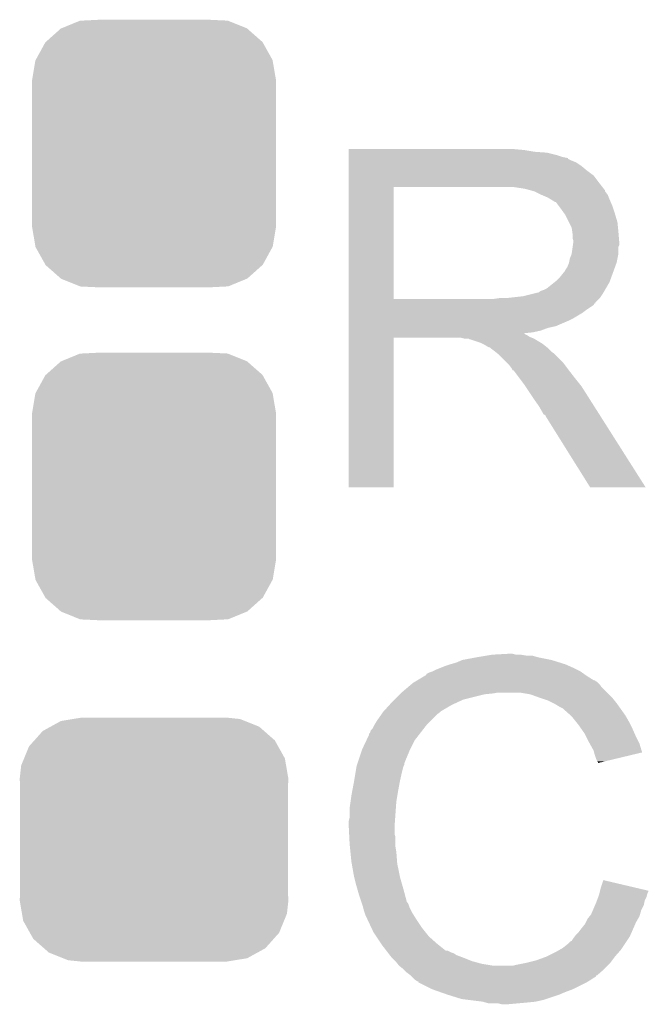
# Model space of a CAD drawing. Extents: x -1.3 to 24.2, y -3.9 to 53.4.
# Tile 38 of 44: x 16.1 to 17.9, y 36 to 38.8. Entities that reach past the tile are written whole.
import ezdxf

# ---------------------------------------------------------------- set-up
doc = ezdxf.new("R2010")
doc.units = 0
doc.layers.get('0').update_dxf_attribs({"linetype": 'CONTINUOUS'})
doc.layers.add('CURRENT_17_CLICK_V100_GTO', color=14, linetype='CONTINUOUS')
doc.layers.add('CURRENT_17_CLICK_V100_GTS', color=12, linetype='CONTINUOUS')

# ---------------------------------------------------------------- blocks, each defined once
blk = doc.blocks.new('CUSTOM_66')
for points in [[(-0.267216, 0.361152), (-0.213724, 0.383108), (0.26779, 0.361152), (0.21312, 0.383108)], [(-0.213724, 0.383108), (-0.20803, 0.383392), (0.21312, 0.383108), (0.212412, 0.383392)], [(-0.20803, 0.383392), (-0.154122, 0.38608), (0.212412, 0.383392), (0.154132, 0.38608)], [(-0.312264, 0.321732), (-0.26893, 0.360448), (0.312592, 0.321732), (0.268592, 0.360448)], [(-0.26893, 0.360448), (-0.267216, 0.361152), (0.268592, 0.360448), (0.26779, 0.361152)], [(-0.341452, 0.269636), (-0.313432, 0.320688), (0.341702, 0.269636), (0.313176, 0.320688)], [(-0.313432, 0.320688), (-0.312264, 0.321732), (0.313176, 0.320688), (0.312592, 0.321732)], [(-0.35179, 0.21082), (-0.342144, 0.268372), (0.35179, 0.21082), (0.34192, 0.268372)], [(-0.342144, 0.268372), (-0.341452, 0.269636), (0.34192, 0.268372), (0.341702, 0.269636)], [(-0.35179, 0.20955), (-0.35179, 0.21082), (0.35179, 0.20955), (0.35179, 0.21082)], [(-0.35179, -0.20955), (-0.35179, 0.20955), (0.35179, -0.20955), (0.35179, 0.20955)], [(-0.35179, -0.21082), (-0.35179, -0.20955), (0.35179, -0.21082), (0.35179, -0.20955)], [(-0.34192, -0.268358), (-0.35179, -0.21082), (0.342148, -0.268358), (0.35179, -0.21082)], [(-0.341702, -0.269636), (-0.34192, -0.268358), (0.341446, -0.269636), (0.342148, -0.268358)], [(-0.313184, -0.320676), (-0.341702, -0.269636), (0.31344, -0.320676), (0.341446, -0.269636)], [(-0.312594, -0.321732), (-0.313184, -0.320676), (0.312258, -0.321732), (0.31344, -0.320676)], [(-0.268602, -0.36044), (-0.312594, -0.321732), (0.26894, -0.36044), (0.312258, -0.321732)], [(-0.267792, -0.361154), (-0.268602, -0.36044), (0.2672, -0.361154), (0.26894, -0.36044)], [(-0.213136, -0.383104), (-0.267792, -0.361154), (0.213734, -0.383104), (0.2672, -0.361154)], [(-0.212414, -0.383394), (-0.213136, -0.383104), (0.207926, -0.383394), (0.213734, -0.383104)], [(-0.154122, -0.38608), (-0.212414, -0.383394), (0.154132, -0.38608), (0.207926, -0.383394)]]:
    blk.add_solid(points)
blk = doc.blocks.new('CUSTOM_68')
for points in [[(-0.298526, 0.325596), (-0.268438, 0.342124), (0.30335, 0.325596), (0.2622, 0.342124)], [(-0.268438, 0.342124), (-0.233628, 0.347838), (0.2622, 0.342124), (0.247972, 0.347838)], [(-0.233628, 0.347838), (-0.20955, 0.35179), (0.247972, 0.347838), (0.20955, 0.35179)], [(-0.34504, 0.286174), (-0.320744, 0.31339), (0.348152, 0.286174), (0.317222, 0.31339)], [(-0.320744, 0.31339), (-0.298526, 0.325596), (0.317222, 0.31339), (0.30335, 0.325596)], [(-0.360486, 0.26887), (-0.34504, 0.286174), (0.357822, 0.26887), (0.348152, 0.286174)], [(-0.37475, 0.234078), (-0.360486, 0.26887), (0.377262, 0.234078), (0.357822, 0.26887)], [(-0.383124, 0.213652), (-0.37475, 0.234078), (0.380766, 0.213652), (0.377262, 0.234078)], [(-0.38735, 0.17526), (-0.383124, 0.213652), (0.38735, 0.17526), (0.380766, 0.213652)], [(-0.38608, 0.154124), (-0.38735, 0.17526), (0.38608, 0.154124), (0.38735, 0.17526)], [(-0.38608, -0.154124), (-0.38608, 0.154124), (0.38608, -0.154124), (0.38608, 0.154124)], [(-0.38735, -0.17526), (-0.38608, -0.154124), (0.38735, -0.17526), (0.38608, -0.154124)], [(-0.380764, -0.213652), (-0.38735, -0.17526), (0.383124, -0.213652), (0.38735, -0.17526)], [(-0.377262, -0.234078), (-0.380764, -0.213652), (0.374748, -0.234078), (0.383124, -0.213652)], [(-0.35782, -0.26887), (-0.377262, -0.234078), (0.360486, -0.26887), (0.374748, -0.234078)], [(-0.348152, -0.286174), (-0.35782, -0.26887), (0.345038, -0.286174), (0.360486, -0.26887)], [(-0.31722, -0.31339), (-0.348152, -0.286174), (0.320744, -0.31339), (0.345038, -0.286174)], [(-0.30335, -0.325596), (-0.31722, -0.31339), (0.298524, -0.325596), (0.320744, -0.31339)], [(-0.262198, -0.342124), (-0.30335, -0.325596), (0.268438, -0.342124), (0.298524, -0.325596)], [(-0.247972, -0.347838), (-0.262198, -0.342124), (0.233626, -0.347838), (0.268438, -0.342124)], [(-0.20955, -0.35179), (-0.247972, -0.347838), (0.20955, -0.35179), (0.233626, -0.347838)]]:
    blk.add_solid(points)

msp = doc.modelspace()

# ---------------------------------------------------------------- linework, layer by layer
at = {"layer": 'CURRENT_17_CLICK_V100_GTO'}
for points in [[(17.04342, 38.46322), (17.043422, 38.46576), (17.54886, 38.46322), (17.52092, 38.46576)], [(17.04342, 38.45814), (17.04342, 38.46322), (17.579338, 38.45814), (17.54886, 38.46322)], [(17.04342, 38.4556), (17.04342, 38.45814), (17.6149, 38.4556), (17.579338, 38.45814)], [(17.04342, 38.44798), (17.04342, 38.4556), (17.645378, 38.44798), (17.6149, 38.4556)], [(17.04342, 38.4429), (17.04342, 38.44798), (17.660622, 38.4429), (17.645378, 38.44798)], [(17.04342, 38.44036), (17.04342, 38.4429), (17.673322, 38.44036), (17.660622, 38.4429)], [(17.04342, 38.440338), (17.04342, 38.44036), (17.67586, 38.440338), (17.673322, 38.44036)], [(17.04342, 38.437814), (17.04342, 38.440338), (17.675874, 38.437814), (17.67586, 38.440338)], [(17.04342, 38.43274), (17.04342, 38.437814), (17.68602, 38.43274), (17.675874, 38.437814)], [(17.04342, 38.427658), (17.04342, 38.43274), (17.698722, 38.427658), (17.68602, 38.43274)], [(17.04342, 38.4175), (17.04342, 38.427658), (17.71396, 38.4175), (17.698722, 38.427658)], [(17.04342, 38.4048), (17.04342, 38.4175), (17.7292, 38.4048), (17.71396, 38.4175)], [(17.04342, 38.389558), (17.04342, 38.4048), (17.749522, 38.389558), (17.7292, 38.4048)], [(17.043418, 38.36924), (17.04342, 38.389558), (17.76476, 38.36924), (17.749522, 38.389558)], [(17.043418, 38.35654), (17.043418, 38.36924), (17.774638, 38.35654), (17.76476, 38.36924)], [(17.043412, 38.033982), (17.043418, 38.35652), (17.17294, 38.033982), (17.172942, 38.35652)], [(17.043418, 38.35652), (17.043418, 38.35654), (17.172942, 38.35652), (17.48028, 38.35654)], [(17.551402, 38.35146), (17.518382, 38.35654), (17.778588, 38.35146), (17.774638, 38.35654)], [(17.570042, 38.346376), (17.551402, 38.35146), (17.78254, 38.346376), (17.778588, 38.35146)], [(17.57934, 38.34384), (17.570042, 38.346376), (17.782544, 38.34384), (17.78254, 38.346376)], [(17.579352, 38.343834), (17.57934, 38.34384), (17.782544, 38.343834), (17.782544, 38.34384)], [(17.59966, 38.33368), (17.579352, 38.343834), (17.79016, 38.33368), (17.782544, 38.343834)], [(17.61744, 38.32606), (17.59966, 38.33368), (17.793208, 38.32606), (17.79016, 38.33368)], [(17.62591, 38.32098), (17.61744, 38.32606), (17.79524, 38.32098), (17.793208, 38.32606)], [(17.63014, 38.318442), (17.62591, 38.32098), (17.796328, 38.318442), (17.79524, 38.32098)], [(17.637764, 38.31336), (17.63014, 38.318442), (17.798506, 38.31336), (17.796328, 38.318442)], [(17.640304, 38.313352), (17.637764, 38.31336), (17.79851, 38.313352), (17.798506, 38.31336)], [(17.64792, 38.3032), (17.640304, 38.313352), (17.80286, 38.3032), (17.79851, 38.313352)], [(17.65554, 38.29304), (17.64792, 38.3032), (17.806248, 38.29304), (17.80286, 38.3032)], [(17.664612, 38.28034), (17.65554, 38.29304), (17.81048, 38.28034), (17.806248, 38.29304)], [(17.66824, 38.275258), (17.664612, 38.28034), (17.812006, 38.275258), (17.81048, 38.28034)], [(17.6784, 38.254938), (17.66824, 38.275258), (17.8181, 38.254938), (17.812006, 38.275258)], [(17.68602, 38.239696), (17.6784, 38.254938), (17.819626, 38.239696), (17.8181, 38.254938)], [(17.687472, 38.22954), (17.68602, 38.239696), (17.82064, 38.22954), (17.819626, 38.239696)], [(17.68856, 38.221918), (17.687472, 38.22954), (17.821276, 38.221918), (17.82064, 38.22954)], [(17.688562, 38.209218), (17.68856, 38.221918), (17.822334, 38.209218), (17.821276, 38.221918)], [(17.6911, 38.201596), (17.688562, 38.209218), (17.82297, 38.201596), (17.822334, 38.209218)], [(17.689646, 38.188896), (17.6911, 38.19906), (17.823178, 38.188896), (17.823178, 38.19906)], [(17.6911, 38.199062), (17.6911, 38.201596), (17.82318, 38.199062), (17.82297, 38.201596)], [(17.6911, 38.19906), (17.6911, 38.199062), (17.823178, 38.19906), (17.82318, 38.199062)], [(17.686018, 38.163498), (17.68892, 38.183816), (17.82064, 38.163498), (17.82064, 38.183816)], [(17.68892, 38.183816), (17.689646, 38.188896), (17.82064, 38.183816), (17.823178, 38.188896)], [(17.673318, 38.125398), (17.678398, 38.138098), (17.810938, 38.125398), (17.815556, 38.138098)], [(17.678398, 38.1381), (17.68094, 38.150798), (17.815558, 38.1381), (17.818098, 38.150798)], [(17.678398, 38.138098), (17.678398, 38.1381), (17.815556, 38.138098), (17.815558, 38.1381)], [(17.68094, 38.150798), (17.686018, 38.163498), (17.818098, 38.150798), (17.82064, 38.163498)], [(17.653, 38.09746), (17.663158, 38.110158), (17.80078, 38.09746), (17.805398, 38.110158)], [(17.663158, 38.110158), (17.665698, 38.1127), (17.805398, 38.110158), (17.806322, 38.1127)], [(17.665698, 38.1127), (17.66824, 38.117778), (17.806322, 38.1127), (17.808168, 38.117778)], [(17.66824, 38.117778), (17.673318, 38.125398), (17.808168, 38.117778), (17.810938, 38.125398)], [(17.614898, 38.064438), (17.637122, 38.082218), (17.784868, 38.064438), (17.79524, 38.082218)], [(17.637122, 38.082218), (17.640298, 38.084758), (17.79524, 38.082218), (17.796162, 38.084758)], [(17.640298, 38.084758), (17.653, 38.09746), (17.796162, 38.084758), (17.80078, 38.09746)], [(17.589496, 38.05174), (17.597116, 38.056818), (17.777462, 38.05174), (17.780424, 38.056818)], [(17.597116, 38.056818), (17.604738, 38.05936), (17.780424, 38.056818), (17.781906, 38.05936)], [(17.604738, 38.05936), (17.614898, 38.064438), (17.781906, 38.05936), (17.784868, 38.064438)], [(17.043412, 38.03396), (17.043412, 38.033982), (17.462498, 38.03396), (17.17294, 38.033982)], [(17.043412, 38.023794), (17.043412, 38.03396), (17.7546, 38.023794), (17.76476, 38.03396)], [(17.462498, 38.03396), (17.480264, 38.036498), (17.76476, 38.03396), (17.767298, 38.036498)], [(17.480264, 38.036498), (17.48028, 38.0365), (17.767298, 38.036498), (17.767298, 38.0365)], [(17.500598, 38.0365), (17.546318, 38.04158), (17.767298, 38.0365), (17.770686, 38.04158)], [(17.546318, 38.04158), (17.586958, 38.05174), (17.770686, 38.04158), (17.777462, 38.05174)], [(17.04341, 38.02126), (17.043412, 38.023794), (17.754578, 38.02126), (17.7546, 38.023794)], [(17.04341, 38.021246), (17.04341, 38.02126), (17.752054, 38.021246), (17.754578, 38.02126)], [(17.04341, 38.01618), (17.04341, 38.021246), (17.749516, 38.01618), (17.752054, 38.021246)], [(17.04341, 38.00094), (17.04341, 38.01618), (17.72666, 38.00094), (17.749516, 38.01618)], [(17.04341, 37.993318), (17.04341, 38.00094), (17.716498, 37.993318), (17.72666, 38.00094)], [(17.04341, 37.97808), (17.04341, 37.993318), (17.6911, 37.97808), (17.716498, 37.993318)], [(17.04341, 37.97046), (17.04341, 37.97808), (17.67586, 37.97046), (17.6911, 37.97808)], [(17.04341, 37.95522), (17.04341, 37.97046), (17.640298, 37.95522), (17.67586, 37.97046)], [(17.04341, 37.950138), (17.04341, 37.95522), (17.617438, 37.950138), (17.640298, 37.95522)], [(17.04341, 37.94252), (17.04341, 37.950138), (17.597118, 37.94252), (17.617438, 37.950138)], [(17.04341, 37.93744), (17.04341, 37.94252), (17.574258, 37.93744), (17.597118, 37.94252)], [(17.0434, 37.490422), (17.043408, 37.922178), (17.172918, 37.490422), (17.17294, 37.922178)], [(17.043408, 37.932358), (17.04341, 37.934866), (17.551404, 37.932358), (17.548892, 37.934866)], [(17.043408, 37.929818), (17.043408, 37.932358), (17.556482, 37.929818), (17.551404, 37.932358)], [(17.043408, 37.92474), (17.043408, 37.929818), (17.5641, 37.92474), (17.556482, 37.929818)], [(17.043408, 37.9222), (17.043408, 37.92474), (17.570452, 37.9222), (17.5641, 37.92474)], [(17.043408, 37.922178), (17.043408, 37.9222), (17.17294, 37.922178), (17.365978, 37.9222)], [(17.04341, 37.934866), (17.04341, 37.93744), (17.548892, 37.934866), (17.574258, 37.93744)], [(17.376138, 37.91966), (17.365978, 37.9222), (17.576802, 37.91966), (17.570452, 37.9222)], [(17.391374, 37.917126), (17.388834, 37.91966), (17.581026, 37.917126), (17.576802, 37.91966)], [(17.393916, 37.91712), (17.391374, 37.917126), (17.581036, 37.91712), (17.581026, 37.917126)], [(17.424398, 37.90696), (17.393916, 37.91712), (17.597968, 37.90696), (17.581036, 37.91712)], [(17.429478, 37.90442), (17.424398, 37.90696), (17.6022, 37.90442), (17.597968, 37.90696)], [(17.434558, 37.90188), (17.429478, 37.90442), (17.605376, 37.90188), (17.6022, 37.90442)], [(17.442178, 37.896802), (17.434558, 37.90188), (17.611724, 37.896802), (17.605376, 37.90188)], [(17.447256, 37.894262), (17.442178, 37.896802), (17.614898, 37.894262), (17.611724, 37.896802)], [(17.449794, 37.89426), (17.447256, 37.894262), (17.6149, 37.89426), (17.614898, 37.894262)], [(17.45234, 37.891722), (17.449794, 37.89426), (17.617438, 37.891722), (17.6149, 37.89426)], [(17.4625, 37.8841), (17.45234, 37.891722), (17.62506, 37.8841), (17.617438, 37.891722)], [(17.465676, 37.88156), (17.4625, 37.8841), (17.6276, 37.88156), (17.62506, 37.8841)], [(17.472028, 37.876478), (17.465676, 37.88156), (17.635222, 37.876478), (17.6276, 37.88156)], [(17.475198, 37.873942), (17.472028, 37.876478), (17.637758, 37.873942), (17.635222, 37.876478)], [(17.498062, 37.851078), (17.475198, 37.873942), (17.66062, 37.851078), (17.637758, 37.873942)], [(17.505678, 37.84346), (17.498062, 37.851078), (17.666336, 37.84346), (17.66062, 37.851078)], [(17.513298, 37.8333), (17.505678, 37.84346), (17.673956, 37.8333), (17.666336, 37.84346)], [(17.51457, 37.83076), (17.513298, 37.8333), (17.67586, 37.83076), (17.673956, 37.8333)], [(17.515834, 37.828234), (17.51457, 37.83076), (17.677826, 37.828234), (17.67586, 37.83076)], [(17.51837, 37.82822), (17.515834, 37.828234), (17.677836, 37.82822), (17.677826, 37.828234)], [(17.533616, 37.8079), (17.51837, 37.82822), (17.69364, 37.8079), (17.677836, 37.82822)], [(17.54886, 37.78758), (17.533616, 37.8079), (17.709896, 37.78758), (17.69364, 37.8079)], [(17.552248, 37.782498), (17.54886, 37.78758), (17.71396, 37.782498), (17.709896, 37.78758)], [(17.570874, 37.75456), (17.552248, 37.782498), (17.73174, 37.75456), (17.71396, 37.782498)], [(17.57934, 37.74186), (17.570874, 37.75456), (17.739798, 37.74186), (17.73174, 37.75456)], [(17.59204, 37.724082), (17.57934, 37.74186), (17.751078, 37.724082), (17.739798, 37.74186)], [(17.6022, 37.706298), (17.59204, 37.724082), (17.762362, 37.706298), (17.751078, 37.724082)], [(17.604738, 37.701226), (17.6022, 37.706298), (17.76558, 37.701226), (17.762362, 37.706298)], [(17.609814, 37.698682), (17.604738, 37.701226), (17.767194, 37.698682), (17.76558, 37.701226)], [(17.612362, 37.6936), (17.609814, 37.698682), (17.770418, 37.6936), (17.767194, 37.698682)], [(17.739358, 37.49041), (17.612362, 37.6936), (17.899334, 37.49041), (17.770418, 37.6936)], [(17.172918, 37.4904), (17.0434, 37.490422), (17.172918, 37.4904), (17.172918, 37.490422)], [(17.89934, 37.4904), (17.899334, 37.49041), (17.89934, 37.4904), (17.739358, 37.49041)], [(17.4117, 37.00018), (17.44218, 37.00526), (17.589498, 37.00018), (17.571724, 37.00526)], [(17.44218, 37.00526), (17.45742, 37.0078), (17.553942, 37.00526), (17.538702, 37.0078)], [(17.45742, 37.0078), (17.503138, 37.01034), (17.526002, 37.0078), (17.515842, 37.01034)], [(17.307558, 36.9697), (17.320258, 36.97478), (17.6911, 36.9697), (17.67967, 36.97478)], [(17.320258, 36.97478), (17.3355, 36.97986), (17.67967, 36.97478), (17.66824, 36.97986)], [(17.3355, 36.97986), (17.353282, 36.98494), (17.66824, 36.97986), (17.651986, 36.98494)], [(17.353282, 36.98494), (17.371062, 36.99256), (17.651986, 36.98494), (17.627602, 36.99256)], [(17.371062, 36.99256), (17.4117, 37.00018), (17.627602, 36.99256), (17.589498, 37.00018)], [(17.241512, 36.93414), (17.262668, 36.94684), (17.749524, 36.93414), (17.7292, 36.94684)], [(17.262668, 36.94684), (17.26692, 36.949392), (17.7292, 36.94684), (17.725628, 36.949392)], [(17.26692, 36.949392), (17.266934, 36.951926), (17.725628, 36.949392), (17.72208, 36.951926)], [(17.266934, 36.951926), (17.277082, 36.957), (17.72208, 36.951926), (17.714974, 36.957)], [(17.277082, 36.957), (17.284694, 36.959538), (17.714974, 36.957), (17.71142, 36.959538)], [(17.284694, 36.959538), (17.2847, 36.95954), (17.71142, 36.959538), (17.711418, 36.95954)], [(17.2847, 36.95954), (17.29486, 36.96462), (17.711418, 36.95954), (17.70126, 36.96462)], [(17.29486, 36.96462), (17.307558, 36.9697), (17.70126, 36.96462), (17.6911, 36.9697)], [(17.213808, 36.913818), (17.222816, 36.92144), (17.772382, 36.913818), (17.7673, 36.92144)], [(17.222816, 36.92144), (17.228822, 36.926522), (17.7673, 36.92144), (17.762218, 36.926522)], [(17.228822, 36.926522), (17.233046, 36.929058), (17.762218, 36.926522), (17.75968, 36.929058)], [(17.233046, 36.929058), (17.237276, 36.931598), (17.75968, 36.929058), (17.754604, 36.931598)], [(17.237276, 36.931598), (17.241502, 36.934134), (17.754604, 36.931598), (17.752066, 36.934134)], [(17.241502, 36.934134), (17.241512, 36.93414), (17.752066, 36.934134), (17.749524, 36.93414)], [(17.17548, 36.87826), (17.19072, 36.8935), (17.373598, 36.87826), (17.43456, 36.8935)], [(17.19072, 36.8935), (17.19326, 36.89604), (17.43456, 36.8935), (17.459962, 36.89604)], [(17.19326, 36.89604), (17.1958, 36.89858), (17.459962, 36.89604), (17.472658, 36.89858)], [(17.1958, 36.89858), (17.213808, 36.913818), (17.78762, 36.89858), (17.772382, 36.913818)], [(17.566638, 36.8935), (17.536158, 36.89858), (17.7927, 36.8935), (17.78762, 36.89858)], [(17.59458, 36.88334), (17.566638, 36.8935), (17.80286, 36.88334), (17.7927, 36.8935)], [(17.144766, 36.845238), (17.160932, 36.86302), (17.310098, 36.845238), (17.340582, 36.86302)], [(17.160932, 36.86302), (17.16786, 36.87064), (17.340582, 36.86302), (17.35709, 36.87064)], [(17.16786, 36.87064), (17.17548, 36.87826), (17.35709, 36.87064), (17.373598, 36.87826)], [(17.602206, 36.880798), (17.59458, 36.88334), (17.805402, 36.880798), (17.80286, 36.88334)], [(17.617438, 36.87572), (17.602206, 36.880798), (17.809466, 36.87572), (17.805402, 36.880798)], [(17.63268, 36.8681), (17.617438, 36.87572), (17.81556, 36.8681), (17.809466, 36.87572)], [(17.63776, 36.86556), (17.63268, 36.8681), (17.817376, 36.86556), (17.81556, 36.8681)], [(17.650462, 36.85794), (17.63776, 36.86556), (17.822818, 36.85794), (17.817376, 36.86556)], [(17.124678, 36.8173), (17.137124, 36.835078), (17.279622, 36.8173), (17.2974, 36.835078)], [(17.137124, 36.835078), (17.14246, 36.8427), (17.2974, 36.835078), (17.307558, 36.8427)], [(17.14246, 36.8427), (17.142462, 36.842702), (17.307558, 36.8427), (17.30756, 36.842702)], [(17.142462, 36.842702), (17.144766, 36.845238), (17.30756, 36.842702), (17.310098, 36.845238)], [(17.660616, 36.852862), (17.650462, 36.85794), (17.826446, 36.852862), (17.822818, 36.85794)], [(17.66316, 36.85032), (17.660616, 36.852862), (17.828262, 36.85032), (17.826446, 36.852862)], [(17.683164, 36.83254), (17.66316, 36.85032), (17.840962, 36.83254), (17.828262, 36.85032)], [(17.68602, 36.83), (17.683164, 36.83254), (17.842414, 36.83), (17.840962, 36.83254)], [(17.111982, 36.794444), (17.11706, 36.804598), (17.259586, 36.794444), (17.267484, 36.804598)], [(17.11706, 36.804598), (17.118582, 36.807138), (17.267484, 36.804598), (17.26946, 36.807138)], [(17.118582, 36.807138), (17.124678, 36.8173), (17.26946, 36.807138), (17.279622, 36.8173)], [(17.698212, 36.81476), (17.68602, 36.83), (17.85112, 36.81476), (17.842414, 36.83)], [(17.70634, 36.8046), (17.698212, 36.81476), (17.8562, 36.8046), (17.85112, 36.81476)], [(17.713452, 36.79444), (17.70634, 36.8046), (17.86128, 36.79444), (17.8562, 36.8046)], [(17.094646, 36.761418), (17.10182, 36.776664), (17.2339, 36.761418), (17.245758, 36.776664)], [(17.10182, 36.776664), (17.101826, 36.779206), (17.245758, 36.776664), (17.247734, 36.779206)], [(17.101826, 36.779206), (17.10436, 36.781744), (17.247734, 36.779206), (17.249708, 36.781744)], [(17.10436, 36.781744), (17.106904, 36.789362), (17.249708, 36.781744), (17.255634, 36.789362)], [(17.106904, 36.789362), (17.111982, 36.794444), (17.255634, 36.789362), (17.259586, 36.794444)], [(17.724118, 36.7792), (17.713452, 36.79444), (17.868054, 36.7792), (17.86128, 36.79444)], [(17.72793, 36.77158), (17.724118, 36.7792), (17.87144, 36.77158), (17.868054, 36.7792)], [(17.0815, 36.73348), (17.094646, 36.761418), (17.21993, 36.73348), (17.2339, 36.761418)], [(17.73682, 36.7538), (17.72793, 36.77158), (17.880332, 36.7538), (17.87144, 36.77158)], [(17.738234, 36.751258), (17.73682, 36.7538), (17.881602, 36.751258), (17.880332, 36.7538)], [(17.74952, 36.730942), (17.738234, 36.751258), (17.887676, 36.730942), (17.881602, 36.751258)], [(17.070492, 36.700456), (17.080652, 36.73094), (17.20596, 36.700456), (17.21866, 36.73094)], [(17.080652, 36.73094), (17.0815, 36.73348), (17.21866, 36.73094), (17.21993, 36.73348)], [(17.750794, 36.725854), (17.74952, 36.730942), (17.889196, 36.725854), (17.887676, 36.730942)], [(17.752062, 36.72078), (17.750794, 36.725854), (17.868034, 36.72078), (17.889196, 36.725854)], [(17.75714, 36.705542), (17.752062, 36.72078), (17.804484, 36.705542), (17.868034, 36.72078)], [(17.066262, 36.687762), (17.067106, 36.690296), (17.20215, 36.687762), (17.203418, 36.690296)], [(17.067106, 36.690296), (17.068798, 36.695374), (17.203418, 36.690296), (17.20342, 36.695374)], [(17.068798, 36.695374), (17.069644, 36.697914), (17.20342, 36.695374), (17.205954, 36.697914)], [(17.069644, 36.697914), (17.070492, 36.700456), (17.205954, 36.697914), (17.20596, 36.700456)], [(17.759678, 36.700464), (17.75714, 36.705542), (17.783306, 36.700464), (17.804484, 36.705542)], [(17.762214, 36.697926), (17.759678, 36.700464), (17.77272, 36.697926), (17.783306, 36.700464)], [(17.76222, 36.695408), (17.762214, 36.697926), (17.76222, 36.695408), (17.77272, 36.697926)], [(17.05864, 36.64204), (17.06245, 36.6649), (17.19072, 36.64204), (17.1958, 36.6649)], [(17.06245, 36.6649), (17.065836, 36.685218), (17.1958, 36.6649), (17.200878, 36.685218)], [(17.065836, 36.685218), (17.066262, 36.687762), (17.200878, 36.685218), (17.20215, 36.687762)], [(17.0534, 36.6141), (17.05864, 36.64204), (17.18564, 36.6141), (17.19072, 36.64204)], [(17.05102, 36.6014), (17.0534, 36.6141), (17.183522, 36.6014), (17.18564, 36.6141)], [(17.04594, 36.56584), (17.04848, 36.583622), (17.179288, 36.56584), (17.18056, 36.583622)], [(17.04848, 36.583622), (17.05102, 36.6014), (17.18056, 36.583622), (17.183522, 36.6014)], [(17.04594, 36.537902), (17.04594, 36.56584), (17.177294, 36.537902), (17.179288, 36.56584)], [(17.0434, 36.527742), (17.04594, 36.537902), (17.176568, 36.527742), (17.177294, 36.537902)], [(17.0434, 36.512502), (17.0434, 36.527742), (17.17548, 36.512502), (17.176568, 36.527742)], [(17.0434, 36.5125), (17.0434, 36.512502), (17.175482, 36.5125), (17.17548, 36.512502)], [(17.044544, 36.489638), (17.0434, 36.5125), (17.175482, 36.489638), (17.175482, 36.5125)], [(17.044926, 36.482016), (17.044544, 36.489638), (17.17802, 36.482016), (17.175482, 36.489638)], [(17.04594, 36.4617), (17.044926, 36.482016), (17.17802, 36.4617), (17.17802, 36.482016)], [(17.046704, 36.454078), (17.04594, 36.4617), (17.17802, 36.454078), (17.17802, 36.4617)], [(17.048226, 36.438842), (17.046704, 36.454078), (17.18056, 36.438842), (17.17802, 36.454078)], [(17.05102, 36.410898), (17.048226, 36.438842), (17.18271, 36.410898), (17.18056, 36.438842)], [(17.051918, 36.405818), (17.05102, 36.410898), (17.1831, 36.405818), (17.18271, 36.410898)], [(17.05864, 36.36772), (17.051918, 36.405818), (17.19072, 36.36772), (17.1831, 36.405818)], [(17.06372, 36.3474), (17.05864, 36.36772), (17.196526, 36.3474), (17.19072, 36.36772)], [(17.76984, 36.334698), (17.77748, 36.357556), (17.874568, 36.334698), (17.77748, 36.357556)], [(17.068076, 36.33216), (17.06372, 36.3474), (17.20088, 36.33216), (17.196526, 36.3474)], [(17.07388, 36.31184), (17.068076, 36.33216), (17.206302, 36.31184), (17.20088, 36.33216)], [(17.766028, 36.319458), (17.767298, 36.324536), (17.904458, 36.319458), (17.906998, 36.324536)], [(17.767298, 36.324536), (17.76793, 36.327062), (17.906998, 36.324536), (17.907, 36.327062)], [(17.76793, 36.327062), (17.76984, 36.334698), (17.907, 36.327062), (17.874568, 36.334698)], [(17.079808, 36.294058), (17.07388, 36.31184), (17.211044, 36.294058), (17.206302, 36.31184)], [(17.080656, 36.291516), (17.079808, 36.294058), (17.213582, 36.291516), (17.211044, 36.294058)], [(17.753872, 36.286438), (17.75714, 36.29406), (17.894298, 36.286438), (17.895822, 36.29406)], [(17.75714, 36.29406), (17.759044, 36.299138), (17.895822, 36.29406), (17.89684, 36.299138)], [(17.759044, 36.299138), (17.762852, 36.309298), (17.89684, 36.299138), (17.90192, 36.309298)], [(17.762852, 36.309298), (17.76476, 36.314382), (17.90192, 36.309298), (17.903188, 36.314382)], [(17.76476, 36.314382), (17.766028, 36.319458), (17.903188, 36.314382), (17.904458, 36.319458)], [(17.082348, 36.286438), (17.080656, 36.291516), (17.21612, 36.286438), (17.213582, 36.291516)], [(17.08404, 36.281358), (17.082348, 36.286438), (17.217814, 36.281358), (17.21612, 36.286438)], [(17.084676, 36.27882), (17.08404, 36.281358), (17.21866, 36.27882), (17.217814, 36.281358)], [(17.086582, 36.2712), (17.084676, 36.27882), (17.222472, 36.2712), (17.21866, 36.27882)], [(17.089122, 36.263582), (17.086582, 36.2712), (17.22628, 36.263582), (17.222472, 36.2712)], [(17.09166, 36.255962), (17.089122, 36.263582), (17.231044, 36.255962), (17.22628, 36.263582)], [(17.7419, 36.258502), (17.74734, 36.271198), (17.88305, 36.258502), (17.886678, 36.271198)], [(17.74734, 36.271198), (17.753872, 36.286438), (17.886678, 36.271198), (17.894298, 36.286438)], [(17.0942, 36.25088), (17.09166, 36.255962), (17.234218, 36.25088), (17.231044, 36.255962)], [(17.097786, 36.24326), (17.0942, 36.25088), (17.23898, 36.24326), (17.234218, 36.25088)], [(17.108544, 36.2204), (17.097786, 36.24326), (17.25422, 36.2204), (17.23898, 36.24326)], [(17.724122, 36.230562), (17.72666, 36.23564), (17.869218, 36.230562), (17.87144, 36.23564)], [(17.72666, 36.23564), (17.73174, 36.2458), (17.87144, 36.23564), (17.877246, 36.2458)], [(17.73174, 36.2458), (17.737832, 36.253418), (17.877246, 36.2458), (17.8816, 36.253418)], [(17.737832, 36.253418), (17.7419, 36.258502), (17.8816, 36.253418), (17.88305, 36.258502)], [(17.11452, 36.2077), (17.108544, 36.2204), (17.26438, 36.2077), (17.25422, 36.2204)], [(17.122988, 36.195), (17.11452, 36.2077), (17.27454, 36.195), (17.26438, 36.2077)], [(17.698722, 36.20008), (17.70634, 36.207702), (17.85588, 36.20008), (17.859216, 36.207702)], [(17.70634, 36.207702), (17.71396, 36.21786), (17.859216, 36.207702), (17.86366, 36.21786)], [(17.71396, 36.21786), (17.724122, 36.230562), (17.86366, 36.21786), (17.869218, 36.230562)], [(17.136532, 36.174682), (17.122988, 36.195), (17.297398, 36.174682), (17.27454, 36.195)], [(17.67332, 36.17214), (17.680944, 36.179762), (17.83842, 36.17214), (17.8435, 36.179762)], [(17.680944, 36.179762), (17.68602, 36.182304), (17.8435, 36.179762), (17.845194, 36.182304)], [(17.68602, 36.182304), (17.6911, 36.18992), (17.845194, 36.182304), (17.850272, 36.18992)], [(17.6911, 36.18992), (17.694908, 36.194998), (17.850272, 36.18992), (17.853658, 36.194998)], [(17.694908, 36.194998), (17.698722, 36.20008), (17.853658, 36.194998), (17.85588, 36.20008)], [(17.13992, 36.1696), (17.136532, 36.174682), (17.303752, 36.1696), (17.297398, 36.174682)], [(17.151644, 36.15436), (17.13992, 36.1696), (17.322806, 36.15436), (17.303752, 36.1696)], [(17.151646, 36.154358), (17.151644, 36.15436), (17.327884, 36.154358), (17.322806, 36.15436)], [(17.155552, 36.14928), (17.151646, 36.154358), (17.338042, 36.14928), (17.327884, 36.154358)], [(17.612362, 36.136582), (17.642838, 36.15182), (17.81048, 36.136582), (17.823814, 36.15182)], [(17.642838, 36.15182), (17.651724, 36.156898), (17.823814, 36.15182), (17.82826, 36.156898)], [(17.651724, 36.156898), (17.660618, 36.16198), (17.82826, 36.156898), (17.831646, 36.16198)], [(17.660618, 36.16198), (17.67332, 36.17214), (17.831646, 36.16198), (17.83842, 36.17214)], [(17.157508, 36.146738), (17.155552, 36.14928), (17.345664, 36.146738), (17.338042, 36.14928)], [(17.161414, 36.14166), (17.157508, 36.146738), (17.35328, 36.14166), (17.345664, 36.146738)], [(17.16532, 36.136582), (17.161414, 36.14166), (17.366822, 36.136582), (17.35328, 36.14166)], [(17.167862, 36.13404), (17.16532, 36.136582), (17.3736, 36.13404), (17.366822, 36.136582)], [(17.17802, 36.12388), (17.167862, 36.13404), (17.398996, 36.12388), (17.3736, 36.13404)], [(17.178022, 36.123878), (17.17802, 36.12388), (17.399, 36.123878), (17.398996, 36.12388)], [(17.184116, 36.11626), (17.178022, 36.123878), (17.42694, 36.11626), (17.399, 36.123878)], [(17.55394, 36.1188), (17.58442, 36.126422), (17.797142, 36.1188), (17.802858, 36.126422)], [(17.58442, 36.126422), (17.61236, 36.13658), (17.802858, 36.126422), (17.810478, 36.13658)], [(17.61236, 36.13658), (17.612362, 36.136582), (17.810478, 36.13658), (17.81048, 36.136582)], [(17.188178, 36.111182), (17.184116, 36.11626), (17.45741, 36.111182), (17.42694, 36.11626)], [(17.188182, 36.11118), (17.188178, 36.111182), (17.457422, 36.11118), (17.45741, 36.111182)], [(17.200878, 36.101022), (17.188182, 36.11118), (17.78, 36.101022), (17.790158, 36.11118)], [(17.200882, 36.10102), (17.200878, 36.101022), (17.78, 36.10102), (17.78, 36.101022)], [(17.21104, 36.090862), (17.200882, 36.10102), (17.768386, 36.090862), (17.78, 36.10102)], [(17.518382, 36.11118), (17.52854, 36.11372), (17.790158, 36.11118), (17.792698, 36.11372)], [(17.52854, 36.11372), (17.54124, 36.11626), (17.792698, 36.11372), (17.795238, 36.11626)], [(17.54124, 36.11626), (17.55394, 36.1188), (17.795238, 36.11626), (17.797142, 36.1188)], [(17.221198, 36.08324), (17.21104, 36.090862), (17.759674, 36.08324), (17.768386, 36.090862)], [(17.221214, 36.083226), (17.221198, 36.08324), (17.757134, 36.083226), (17.759674, 36.08324)], [(17.226282, 36.078158), (17.221214, 36.083226), (17.754594, 36.078158), (17.757134, 36.083226)], [(17.228822, 36.075618), (17.226282, 36.078158), (17.749518, 36.075618), (17.754594, 36.078158)], [(17.233898, 36.070542), (17.228822, 36.075618), (17.741904, 36.070542), (17.749518, 36.075618)], [(17.233902, 36.07054), (17.233898, 36.070542), (17.741902, 36.07054), (17.741904, 36.070542)], [(17.241514, 36.065464), (17.233902, 36.07054), (17.73344, 36.065464), (17.741902, 36.07054)], [(17.244038, 36.06546), (17.241514, 36.065464), (17.733434, 36.06546), (17.73344, 36.065464)], [(17.24406, 36.062934), (17.244038, 36.06546), (17.729222, 36.062934), (17.733434, 36.06546)], [(17.244088, 36.06292), (17.24406, 36.062934), (17.7292, 36.06292), (17.729222, 36.062934)], [(17.2847, 36.0426), (17.244088, 36.06292), (17.68856, 36.0426), (17.7292, 36.06292)], [(17.30629, 36.03498), (17.2847, 36.0426), (17.66824, 36.03498), (17.68856, 36.0426)], [(17.32788, 36.02736), (17.30629, 36.03498), (17.65046, 36.02736), (17.66824, 36.03498)], [(17.368518, 36.01466), (17.32788, 36.02736), (17.612358, 36.01466), (17.65046, 36.02736)], [(17.388838, 36.01212), (17.368518, 36.01466), (17.604738, 36.01212), (17.612358, 36.01466)], [(17.429478, 36.00704), (17.388838, 36.01212), (17.581878, 36.00704), (17.604738, 36.01212)], [(17.438368, 36.0045), (17.429478, 36.00704), (17.55648, 36.0045), (17.581878, 36.00704)], [(17.447256, 36.00196), (17.438368, 36.0045), (17.52854, 36.00196), (17.55648, 36.0045)], [(17.485358, 35.99942), (17.475198, 36.00196), (17.500602, 35.99942), (17.52854, 36.00196)]]:
    msp.add_solid(points, dxfattribs=at)

# ---------------------------------------------------------------- block references
at = {"layer": 'CURRENT_17_CLICK_V100_GTS'}
for name, p in [('CUSTOM_66', (16.48206, 38.45306)), ('CUSTOM_66', (16.48206, 37.49294)), ('CUSTOM_68', (16.48206, 36.4744))]:
    msp.add_blockref(name, p, dxfattribs=at)

doc.saveas('drawing.dxf')
